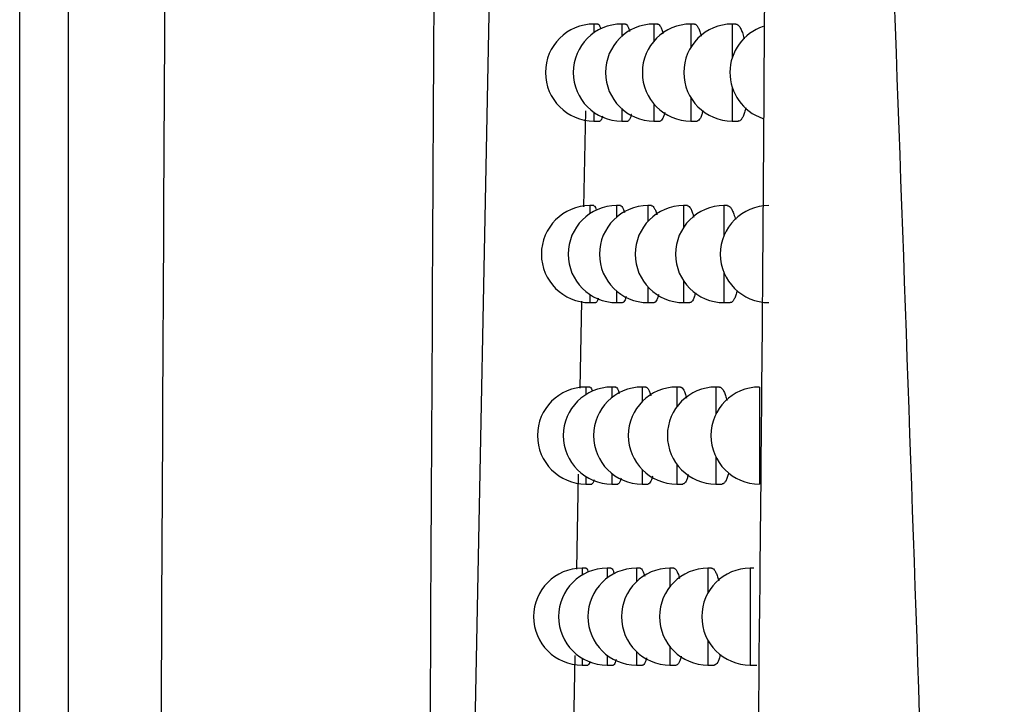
# Model space of a CAD drawing. Header units: millimetres. Extents: x -0.387 to 0.594, y -0.166 to 0.447.
# Tile 23 of 109: x -0.008 to 0.002, y 0.072 to 0.079. Entities that reach past the tile are written whole.
import ezdxf

# ---------------------------------------------------------------- set-up
doc = ezdxf.new("R2010")
doc.units = ezdxf.units.MM
doc.layers.add('FORMAT', color=7, linetype='Continuous')

msp = doc.modelspace()

# ---------------------------------------------------------------- linework, layer by layer
at = {"layer": 'FORMAT', "color": 7, "linetype": 'Continuous', "lineweight": 25}
for p, q in [((-0.007829, 0.069219), (-0.007829, 0.223369)), ((-0.007329, 0.223369), (-0.007329, 0.069219)), ((-0.003217, 0.067688), (-0.002811, 0.088313)), ((-0.001867, 0.079179), (-0.001907, 0.079179)), ((-0.001907, 0.079179), (-0.001907, 0.079089)), ((-0.001582, 0.079179), (-0.001621, 0.079179)), ((-0.001621, 0.079179), (-0.001621, 0.079052)), ((-0.00125, 0.079179), (-0.001288, 0.079179)), ((-0.001288, 0.079179), (-0.001288, 0.079004)), ((-0.000871, 0.079179), (-0.000908, 0.079179)), ((-0.000908, 0.079179), (-0.000908, 0.078938)), ((-0.000444, 0.079179), (-0.000481, 0.079179)), ((-0.000481, 0.079179), (-0.000481, 0.078833)), ((-0.000481, 0.078525), (-0.000481, 0.078179)), ((-0.000908, 0.07842), (-0.000908, 0.078179)), ((-0.001621, 0.078306), (-0.001621, 0.078179)), ((-0.001288, 0.078354), (-0.001288, 0.078179)), ((-0.001995, 0.078284), (-0.002016, 0.077294)), ((-0.001907, 0.078269), (-0.001907, 0.078179)), ((-0.001907, 0.078179), (-0.001846, 0.078179)), ((-0.001621, 0.078179), (-0.001559, 0.078179)), ((-0.001288, 0.078179), (-0.001225, 0.078179)), ((-0.000908, 0.078179), (-0.000844, 0.078179)), ((-0.000481, 0.078179), (-0.000416, 0.078179)), ((-0.001909, 0.077306), (-0.001949, 0.077306)), ((-0.001949, 0.077306), (-0.001949, 0.077223)), ((-0.001633, 0.077306), (-0.001673, 0.077306)), ((-0.001673, 0.077306), (-0.001673, 0.077188)), ((-0.001312, 0.077306), (-0.00135, 0.077306)), ((-0.00135, 0.077306), (-0.00135, 0.077144)), ((-0.000944, 0.077306), (-0.000982, 0.077306)), ((-0.000982, 0.077306), (-0.000982, 0.077085)), ((-0.000529, 0.077306), (-0.000566, 0.077306)), ((-0.000566, 0.077306), (-0.000566, 0.076997)), ((-0.000566, 0.076615), (-0.000566, 0.076306)), ((-0.00135, 0.076468), (-0.00135, 0.076306)), ((-0.000982, 0.076527), (-0.000982, 0.076306)), ((-0.001949, 0.076389), (-0.001949, 0.076306)), ((-0.001673, 0.076424), (-0.001673, 0.076306)), ((-0.002035, 0.076322), (-0.002053, 0.075424)), ((-0.001949, 0.076306), (-0.001889, 0.076306)), ((-0.001673, 0.076306), (-0.001611, 0.076306)), ((-0.00135, 0.076306), (-0.001287, 0.076306)), ((-0.000982, 0.076306), (-0.000917, 0.076306)), ((-0.000566, 0.076306), (-0.000501, 0.076306)), ((-0.00195, 0.075435), (-0.00199, 0.075435)), ((-0.00199, 0.075435), (-0.00199, 0.075358)), ((-0.001683, 0.075435), (-0.001723, 0.075435)), ((-0.001723, 0.075435), (-0.001723, 0.075326)), ((-0.001372, 0.075435), (-0.001411, 0.075435)), ((-0.001411, 0.075435), (-0.001411, 0.075285)), ((-0.001015, 0.075435), (-0.001053, 0.075435)), ((-0.001053, 0.075435), (-0.001053, 0.075231)), ((-0.000613, 0.075435), (-0.00065, 0.075435)), ((-0.00065, 0.075435), (-0.00065, 0.075155)), ((-0.000201, 0.075435), (-0.000201, 0.074435)), ((-0.001053, 0.07464), (-0.001053, 0.074435)), ((-0.00065, 0.074715), (-0.00065, 0.074435)), ((-0.00207, 0.074536), (-0.002088, 0.073557)), ((-0.001723, 0.074545), (-0.001723, 0.074435)), ((-0.001411, 0.074586), (-0.001411, 0.074435)), ((-0.00199, 0.074513), (-0.00199, 0.074435)), ((-0.00199, 0.074435), (-0.00193, 0.074435)), ((-0.001723, 0.074435), (-0.001661, 0.074435)), ((-0.001411, 0.074435), (-0.001347, 0.074435)), ((-0.001053, 0.074435), (-0.000989, 0.074435)), ((-0.00065, 0.074435), (-0.000585, 0.074435)), ((-0.001989, 0.073567), (-0.00203, 0.073567)), ((-0.00203, 0.073567), (-0.00203, 0.073495)), ((-0.001732, 0.073567), (-0.001772, 0.073567)), ((-0.001772, 0.073567), (-0.001772, 0.073465)), ((-0.001431, 0.073567), (-0.001469, 0.073567)), ((-0.001469, 0.073567), (-0.001469, 0.073427)), ((-0.001085, 0.073567), (-0.001123, 0.073567)), ((-0.001123, 0.073567), (-0.001123, 0.073378)), ((-0.000694, 0.073567), (-0.000731, 0.073567)), ((-0.000731, 0.073567), (-0.000731, 0.073311)), ((-0.000258, 0.073567), (-0.000295, 0.073567)), ((-0.000295, 0.073567), (-0.000295, 0.072567)), ((-0.000731, 0.072823), (-0.000731, 0.072567)), ((-0.001469, 0.072707), (-0.001469, 0.072567)), ((-0.001123, 0.072756), (-0.001123, 0.072567)), ((-0.002105, 0.072665), (-0.002124, 0.071692)), ((-0.00203, 0.072639), (-0.00203, 0.072567)), ((-0.001772, 0.072669), (-0.001772, 0.072567)), ((-0.00203, 0.072567), (-0.00197, 0.072567)), ((-0.001772, 0.072567), (-0.00171, 0.072567)), ((-0.001469, 0.072567), (-0.001406, 0.072567)), ((-0.001123, 0.072567), (-0.001058, 0.072567)), ((-0.000731, 0.072567), (-0.000666, 0.072567)), ((-0.000295, 0.072567), (-0.000229, 0.072567))]:
    msp.add_line(p, q, dxfattribs=at)
for centre, start, end in [((-0.001907, 0.078679), 90, 270), ((-0.001621, 0.078679), 90, 270), ((-0.001288, 0.078679), 90, 270), ((-0.000908, 0.078679), 90, 270), ((-0.000481, 0.078679), 90, 270), ((-5e-06, 0.078679), 108.33925, 251.074099), ((-0.001949, 0.076806), 90, 270), ((-0.001673, 0.076806), 90, 270), ((-0.00135, 0.076806), 90, 270), ((-0.000982, 0.076806), 90, 270), ((-0.000566, 0.076806), 90, 270), ((-0.000104, 0.076806), 90, 270), ((-0.00199, 0.074935), 90, 270), ((-0.001723, 0.074935), 90, 270), ((-0.001411, 0.074935), 90, 270), ((-0.001053, 0.074935), 90, 270), ((-0.00065, 0.074935), 90, 270), ((-0.000201, 0.074935), 90, 270), ((-0.00203, 0.073067), 90, 270), ((-0.001772, 0.073067), 90, 270), ((-0.001469, 0.073067), 90, 270), ((-0.001123, 0.073067), 90, 270), ((-0.000731, 0.073067), 90, 270), ((-0.000295, 0.073067), 90, 270)]:
    msp.add_arc(centre, 0.0005, start, end, dxfattribs=at)
for points, knots in [([(-0.003616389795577, 0.0679497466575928), (-0.0035993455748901, 0.0711026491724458), (-0.0035648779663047, 0.0774785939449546), (-0.0035165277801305, 0.0871488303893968), (-0.003470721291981, 0.0969424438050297), (-0.0034281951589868, 0.1067916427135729), (-0.0033885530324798, 0.1166829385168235), (-0.0033512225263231, 0.1266097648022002), (-0.0033162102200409, 0.1365706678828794), (-0.0032844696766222, 0.146570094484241), (-0.0032503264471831, 0.1588667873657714), (-0.0032117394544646, 0.173481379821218), (-0.0031759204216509, 0.1904400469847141), (-0.0031490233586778, 0.2074602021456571), (-0.0031389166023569, 0.2188258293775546), (-0.0031338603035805, 0.2245119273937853)], [0, 0, 0, 0, 0.0622011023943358, 0.1257859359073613, 0.1893965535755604, 0.253084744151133, 0.3167987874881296, 0.3803835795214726, 0.4439938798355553, 0.5076814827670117, 0.5713950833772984, 0.6782397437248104, 0.785205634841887, 0.8925407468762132, 1, 1, 1, 1]), ([(-0.0063799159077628, 0.0698429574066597), (-0.0063637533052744, 0.0729596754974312), (-0.0063308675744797, 0.0793012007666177), (-0.0062854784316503, 0.0889384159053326), (-0.0062427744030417, 0.0987374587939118), (-0.00620359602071, 0.1085922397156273), (-0.0061679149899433, 0.1184891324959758), (-0.00613577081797, 0.1284215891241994), (-0.0061071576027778, 0.1383880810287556), (-0.0060820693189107, 0.1483928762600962), (-0.0060563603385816, 0.1603769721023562), (-0.0060328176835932, 0.1743566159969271), (-0.006015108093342, 0.1903518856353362), (-0.0060057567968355, 0.2064005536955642), (-0.0060071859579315, 0.2171164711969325), (-0.00600790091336, 0.2224772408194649)], [0, 0, 0, 0, 0.0630395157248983, 0.1282652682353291, 0.193518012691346, 0.2588520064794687, 0.324213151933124, 0.3894389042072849, 0.4546916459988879, 0.5200256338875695, 0.5853867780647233, 0.6887694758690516, 0.7922597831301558, 0.8960753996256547, 1, 1, 1, 1]), ([(-0.0001281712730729, 0.0860241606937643), (-0.0001294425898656, 0.0851984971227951), (-0.0001357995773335, 0.0810699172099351), (-0.0001948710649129, 0.0716758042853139), (-0.0003780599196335, 0.060522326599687), (-0.0006230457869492, 0.0513926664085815), (-0.0007867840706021, 0.0461877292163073), (-0.0008786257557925, 0.0435928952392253), (-0.0009245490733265, 0.0422954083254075)], [0, 0, 0, 0, 0.0561085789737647, 0.2805607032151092, 0.6399561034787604, 0.8199377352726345, 0.9099640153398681, 1, 1, 1, 1]), ([(0.000969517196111, 0.0854431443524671), (0.0010719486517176, 0.0826439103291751), (0.0012768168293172, 0.0770452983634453), (0.0016440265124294, 0.0664443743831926), (0.0020311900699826, 0.0537381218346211), (0.0022274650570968, 0.0438444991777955), (0.0023246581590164, 0.0389452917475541)], [0, 0, 0, 0, 0.1803464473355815, 0.3607021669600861, 0.6834271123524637, 1, 1, 1, 1]), ([(-0.0018666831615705, 0.0791772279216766), (-0.0018643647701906, 0.0791773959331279), (-0.0018584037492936, 0.0791778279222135), (-0.0018484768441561, 0.0791610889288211), (-0.0018407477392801, 0.0791440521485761), (-0.001837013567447, 0.0791289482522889), (-0.0018368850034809, 0.0791284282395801)], [0, 0, 0, 0, 0.235548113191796, 0.6056385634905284, 0.986422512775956, 1, 1, 1, 1]), ([(-0.0015820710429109, 0.0791771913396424), (-0.0015794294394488, 0.0791773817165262), (-0.0015724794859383, 0.0791778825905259), (-0.0015608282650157, 0.0791621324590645), (-0.0015490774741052, 0.0791374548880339), (-0.0015421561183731, 0.0791123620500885), (-0.0015394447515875, 0.0791025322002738)], [0, 0, 0, 0, 0.1855386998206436, 0.4881449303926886, 0.7994862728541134, 1, 1, 1, 1]), ([(-0.0012502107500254, 0.0791771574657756), (-0.0012472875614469, 0.0791773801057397), (-0.0012393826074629, 0.0791779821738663), (-0.0012260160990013, 0.0791630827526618), (-0.0012109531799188, 0.0791331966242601), (-0.001199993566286, 0.0791035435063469), (-0.0011947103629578, 0.0790812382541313), (-0.0011937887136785, 0.0790773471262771)], [0, 0, 0, 0, 0.1532157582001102, 0.4143295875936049, 0.6829734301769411, 0.9446950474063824, 1, 1, 1, 1]), ([(-0.0008708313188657, 0.079177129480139), (-0.0008676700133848, 0.079177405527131), (-0.0008588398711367, 0.0791781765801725), (-0.0008438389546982, 0.0791635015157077), (-0.0008266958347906, 0.0791342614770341), (-0.0008118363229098, 0.0790969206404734), (-0.0008036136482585, 0.0790652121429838), (-0.0008002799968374, 0.0790523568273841)], [0, 0, 0, 0, 0.1305140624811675, 0.3645512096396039, 0.6053310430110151, 0.8399926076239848, 1, 1, 1, 1]), ([(-0.0004435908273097, 0.0791771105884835), (-0.0004402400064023, 0.0791774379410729), (-0.0004305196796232, 0.079178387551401), (-0.0004139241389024, 0.0791639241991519), (-0.0003946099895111, 0.0791354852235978), (-0.0003762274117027, 0.0790911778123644), (-0.0003639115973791, 0.0790545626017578), (-0.0003584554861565, 0.0790299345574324), (-0.000358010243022, 0.0790279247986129)], [0, 0, 0, 0, 0.1123511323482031, 0.3259170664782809, 0.545630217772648, 0.759830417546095, 0.980401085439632, 1, 1, 1, 1]), ([(-0.0007837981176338, 0.0782865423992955), (-0.0007875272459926, 0.0782718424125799), (-0.0007954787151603, 0.0782404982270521), (-0.0008097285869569, 0.0782069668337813), (-0.0008257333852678, 0.0781857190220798), (-0.0008373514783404, 0.0781769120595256), (-0.000843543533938, 0.0781792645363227), (-0.0008439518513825, 0.0781794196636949)], [0, 0, 0, 0, 0.2225495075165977, 0.4745332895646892, 0.7246745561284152, 0.9818444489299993, 1, 1, 1, 1]), ([(-0.0003419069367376, 0.0783140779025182), (-0.0003434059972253, 0.0783065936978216), (-0.0003488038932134, 0.0782796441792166), (-0.000360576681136, 0.0782437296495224), (-0.0003766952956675, 0.0782075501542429), (-0.0003946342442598, 0.078186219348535), (-0.0004077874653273, 0.0781770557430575), (-0.0004148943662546, 0.0781793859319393), (-0.00041554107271, 0.0781795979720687)], [0, 0, 0, 0, 0.0836489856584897, 0.3012076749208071, 0.5247770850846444, 0.7478032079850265, 0.9770508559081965, 1, 1, 1, 1]), ([(-0.0018189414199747, 0.0782283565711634), (-0.0018208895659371, 0.0782208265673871), (-0.0018259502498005, 0.078201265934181), (-0.001835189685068, 0.078183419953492), (-0.0018425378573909, 0.0781804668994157), (-0.0018462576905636, 0.0781789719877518)], [0, 0, 0, 0, 0.2360899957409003, 0.6132891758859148, 1, 1, 1, 1]), ([(-0.0015211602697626, 0.0782477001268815), (-0.0015215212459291, 0.0782459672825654), (-0.0015252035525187, 0.078228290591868), (-0.0015334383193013, 0.0782060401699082), (-0.001545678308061, 0.0781848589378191), (-0.0015543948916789, 0.0781766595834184), (-0.0015589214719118, 0.0781790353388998), (-0.0015590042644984, 0.0781790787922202)], [0, 0, 0, 0, 0.0347856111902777, 0.354846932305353, 0.6699227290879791, 0.9939627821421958, 1, 1, 1, 1]), ([(-0.0011765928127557, 0.07826729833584), (-0.0011784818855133, 0.0782590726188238), (-0.0011841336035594, 0.0782344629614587), (-0.0011951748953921, 0.0782063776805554), (-0.0012093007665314, 0.0781852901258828), (-0.0012194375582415, 0.0781767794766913), (-0.0012247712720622, 0.0781791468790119), (-0.0012249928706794, 0.0781792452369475)], [0, 0, 0, 0, 0.1413984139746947, 0.4230350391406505, 0.7013777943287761, 0.9875932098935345, 1, 1, 1, 1]), ([(-0.0019086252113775, 0.0773042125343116), (-0.0019063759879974, 0.0773043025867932), (-0.0019006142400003, 0.0773045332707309), (-0.0018913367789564, 0.0772903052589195), (-0.001884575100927, 0.0772698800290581), (-0.0018813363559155, 0.077260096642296)], [0, 0, 0, 0, 0.2501659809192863, 0.6408404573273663, 0.9999999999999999, 0.9999999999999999, 0.9999999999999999, 0.9999999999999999]), ([(-0.0016334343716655, 0.0773041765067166), (-0.0016308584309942, 0.0773043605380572), (-0.0016241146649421, 0.0773048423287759), (-0.0016128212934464, 0.0772889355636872), (-0.0016019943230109, 0.0772658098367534), (-0.0015958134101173, 0.0772428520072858), (-0.0015937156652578, 0.0772350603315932)], [0, 0, 0, 0, 0.1946312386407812, 0.5095410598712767, 0.8335427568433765, 1, 1, 1, 1]), ([(-0.001311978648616, 0.0773041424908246), (-0.0013091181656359, 0.0773043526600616), (-0.0013014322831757, 0.0773049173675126), (-0.0012884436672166, 0.0772899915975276), (-0.0012738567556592, 0.077259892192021), (-0.0012637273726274, 0.0772322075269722), (-0.0012590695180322, 0.0772121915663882), (-0.0012586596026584, 0.0772104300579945)], [0, 0, 0, 0, 0.1593274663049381, 0.4280997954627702, 0.7046244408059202, 0.9740054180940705, 1, 1, 1, 1]), ([(-0.0009440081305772, 0.0773041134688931), (-0.0009409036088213, 0.0773043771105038), (-0.0009323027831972, 0.0773051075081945), (-0.0009177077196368, 0.0772903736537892), (-0.0009010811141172, 0.0772610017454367), (-0.0008872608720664, 0.0772255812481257), (-0.0008798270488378, 0.0771962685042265), (-0.0008771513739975, 0.0771857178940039)], [0, 0, 0, 0, 0.135776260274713, 0.3761571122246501, 0.6234647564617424, 0.8644727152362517, 1, 1, 1, 1]), ([(-0.0005292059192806, 0.0773040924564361), (-0.0005259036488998, 0.0773044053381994), (-0.000516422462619, 0.0773053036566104), (-0.0005002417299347, 0.0772908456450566), (-0.0004815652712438, 0.0772619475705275), (-0.0004635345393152, 0.0772194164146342), (-0.0004529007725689, 0.0771810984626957), (-0.0004475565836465, 0.077161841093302)], [0, 0, 0, 0, 0.1167051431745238, 0.3350734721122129, 0.5597284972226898, 0.7787337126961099, 1, 1, 1, 1]), ([(-0.0015749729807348, 0.0763702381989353), (-0.0015750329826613, 0.0763699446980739), (-0.0015783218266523, 0.0763538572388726), (-0.0015859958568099, 0.0763330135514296), (-0.001597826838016, 0.0763117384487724), (-0.0016062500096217, 0.0763036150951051), (-0.0016106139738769, 0.0763059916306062), (-0.0016106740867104, 0.0763060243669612)], [0, 0, 0, 0, 0.0061369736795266, 0.336381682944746, 0.6612313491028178, 0.9953335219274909, 1, 1, 1, 1]), ([(-0.0012412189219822, 0.0763895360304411), (-0.0012427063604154, 0.0763829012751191), (-0.0012478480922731, 0.0763599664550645), (-0.0012581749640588, 0.0763332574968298), (-0.0012718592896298, 0.0763121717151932), (-0.0012816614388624, 0.0763037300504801), (-0.0012868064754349, 0.0763060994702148), (-0.0012869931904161, 0.0763061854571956)], [0, 0, 0, 0, 0.1180522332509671, 0.4080793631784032, 0.6944400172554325, 0.9889111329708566, 1, 1, 1, 1]), ([(-0.0008602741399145, 0.0764084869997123), (-0.0008634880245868, 0.0763954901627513), (-0.0008708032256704, 0.0763659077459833), (-0.0008841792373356, 0.0763337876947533), (-0.0008997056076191, 0.0763125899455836), (-0.000910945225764, 0.076303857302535), (-0.0009169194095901, 0.07630621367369), (-0.0009172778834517, 0.0763063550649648)], [0, 0, 0, 0, 0.2030280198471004, 0.4621170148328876, 0.7190132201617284, 0.9831397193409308, 1, 1, 1, 1]), ([(-0.0004320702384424, 0.076429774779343), (-0.0004328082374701, 0.0764260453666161), (-0.0004373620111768, 0.0764030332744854), (-0.0004480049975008, 0.076370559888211), (-0.0004636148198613, 0.0763342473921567), (-0.0004810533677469, 0.0763130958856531), (-0.0004937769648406, 0.0763039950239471), (-0.0005006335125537, 0.076306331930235), (-0.0005012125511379, 0.0763065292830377)], [0, 0, 0, 0, 0.0440125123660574, 0.2715762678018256, 0.505443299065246, 0.7384205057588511, 0.9779094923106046, 1, 1, 1, 1]), ([(-0.0018632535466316, 0.0763513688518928), (-0.0018647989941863, 0.0763452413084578), (-0.0018693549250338, 0.0763271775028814), (-0.0018779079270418, 0.0763104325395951), (-0.0018849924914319, 0.0763074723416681), (-0.0018885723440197, 0.076305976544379)], [0, 0, 0, 0, 0.2025233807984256, 0.5970325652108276, 0.9999999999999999, 0.9999999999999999, 0.9999999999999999, 0.9999999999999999]), ([(-0.0019495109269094, 0.0754336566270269), (-0.0019473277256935, 0.0754337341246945), (-0.0019417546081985, 0.0754339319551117), (-0.001933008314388, 0.0754201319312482), (-0.0019266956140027, 0.075400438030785), (-0.0019237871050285, 0.0753913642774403)], [0, 0, 0, 0, 0.2577742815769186, 0.6580274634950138, 1, 1, 1, 1]), ([(-0.0016834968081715, 0.0754336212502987), (-0.0016809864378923, 0.0754337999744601), (-0.0016744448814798, 0.0754342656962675), (-0.0016635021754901, 0.0754181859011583), (-0.0016535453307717, 0.0753966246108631), (-0.0016480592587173, 0.0753757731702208), (-0.001646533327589, 0.0753699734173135)], [0, 0, 0, 0, 0.2043059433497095, 0.5323831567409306, 0.8699340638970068, 1, 1, 1, 1]), ([(-0.0013721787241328, 0.0754335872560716), (-0.0013693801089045, 0.0754337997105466), (-0.0013619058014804, 0.075434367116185), (-0.0013493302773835, 0.0754189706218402), (-0.0013351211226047, 0.0753907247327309), (-0.0013262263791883, 0.0753605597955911), (-0.001321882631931, 0.0753458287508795)], [0, 0, 0, 0, 0.1658301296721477, 0.4428852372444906, 0.727933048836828, 1, 1, 1, 1]), ([(-0.0010153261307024, 0.0754335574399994), (-0.001012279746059, 0.075433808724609), (-0.001003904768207, 0.0754344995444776), (-0.0009897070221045, 0.0754197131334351), (-0.0009735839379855, 0.0753901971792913), (-0.0009607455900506, 0.0753566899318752), (-0.0009540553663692, 0.0753297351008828), (-0.0009519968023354, 0.0753214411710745)], [0, 0, 0, 0, 0.1412084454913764, 0.388203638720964, 0.6423175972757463, 0.8899420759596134, 1, 1, 1, 1]), ([(-0.0006126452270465, 0.0754335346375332), (-0.0006093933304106, 0.0754338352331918), (-0.0006001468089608, 0.075434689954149), (-0.0005843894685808, 0.0754201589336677), (-0.0005662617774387, 0.0753911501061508), (-0.0005494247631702, 0.0753505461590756), (-0.0005397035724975, 0.0753146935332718), (-0.0005351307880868, 0.075297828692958)], [0, 0, 0, 0, 0.1214973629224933, 0.345468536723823, 0.5758889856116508, 0.8005009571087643, 1, 1, 1, 1]), ([(-0.0009347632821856, 0.0745329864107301), (-0.0009374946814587, 0.0745216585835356), (-0.0009442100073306, 0.0744938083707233), (-0.0009567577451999, 0.0744630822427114), (-0.0009718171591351, 0.0744419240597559), (-0.0009826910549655, 0.0744332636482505), (-0.0009884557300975, 0.0744356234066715), (-0.0009887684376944, 0.074435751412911)], [0, 0, 0, 0, 0.1826905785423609, 0.4491568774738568, 0.7130764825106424, 0.984435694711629, 1, 1, 1, 1]), ([(-0.0005191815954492, 0.0745515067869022), (-0.0005194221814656, 0.0745502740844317), (-0.0005233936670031, 0.074529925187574), (-0.0005332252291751, 0.0744998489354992), (-0.0005483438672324, 0.0744634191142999), (-0.0005652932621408, 0.074442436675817), (-0.0005776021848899, 0.0744333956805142), (-0.0005842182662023, 0.0744357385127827), (-0.0005847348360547, 0.0744359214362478)], [0, 0, 0, 0, 0.0151552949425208, 0.2501767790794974, 0.4917240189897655, 0.7320363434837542, 0.9790779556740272, 1, 1, 1, 1]), ([(-0.0019064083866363, 0.074476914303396), (-0.0019075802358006, 0.0744721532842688), (-0.0019116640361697, 0.0744555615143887), (-0.0019195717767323, 0.074439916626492), (-0.0019264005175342, 0.074436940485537), (-0.0019298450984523, 0.0744354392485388)], [0, 0, 0, 0, 0.1662729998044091, 0.5794480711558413, 1, 1, 1, 1]), ([(-0.001627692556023, 0.0744954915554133), (-0.0016308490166, 0.0744840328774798), (-0.0016374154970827, 0.0744601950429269), (-0.001648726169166, 0.0744415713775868), (-0.0016568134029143, 0.0744330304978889), (-0.001661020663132, 0.0744354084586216), (-0.0016610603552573, 0.0744354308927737)], [0, 0, 0, 0, 0.3123003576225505, 0.6496878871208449, 0.9966950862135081, 1, 1, 1, 1]), ([(-0.0013041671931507, 0.0745143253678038), (-0.0013052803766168, 0.0745092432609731), (-0.001309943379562, 0.0744879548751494), (-0.0013195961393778, 0.0744626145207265), (-0.0013328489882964, 0.0744415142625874), (-0.0013423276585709, 0.0744331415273), (-0.001347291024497, 0.0744355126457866), (-0.0013474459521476, 0.0744355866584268)], [0, 0, 0, 0, 0.0936877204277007, 0.3924475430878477, 0.6871623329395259, 0.9902350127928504, 1, 1, 1, 1]), ([(-0.0019893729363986, 0.0735655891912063), (-0.0019872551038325, 0.0735656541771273), (-0.0019818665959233, 0.0735658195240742), (-0.0019736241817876, 0.0735524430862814), (-0.0019677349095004, 0.0735334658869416), (-0.0019651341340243, 0.0735250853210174)], [0, 0, 0, 0, 0.2655526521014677, 0.6756589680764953, 1, 1, 1, 1]), ([(-0.0017322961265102, 0.0735655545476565), (-0.0017298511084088, 0.0735657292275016), (-0.0017235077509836, 0.0735661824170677), (-0.0017129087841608, 0.0735499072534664), (-0.0017037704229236, 0.0735299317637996), (-0.0016989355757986, 0.073511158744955), (-0.0016979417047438, 0.073507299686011)], [0, 0, 0, 0, 0.2146233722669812, 0.5568190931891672, 0.9088979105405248, 1, 1, 1, 1]), ([(-0.0014308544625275, 0.0735655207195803), (-0.0014281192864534, 0.0735657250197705), (-0.0014208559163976, 0.0735662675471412), (-0.00140864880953, 0.073550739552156), (-0.0013954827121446, 0.0735240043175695), (-0.0013874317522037, 0.0734959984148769), (-0.0013837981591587, 0.0734833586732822)], [0, 0, 0, 0, 0.1736129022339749, 0.4610360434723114, 0.7567525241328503, 0.9999999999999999, 0.9999999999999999, 0.9999999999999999, 0.9999999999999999]), ([(-0.0010848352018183, 0.0735654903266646), (-0.0010818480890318, 0.0735657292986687), (-0.0010736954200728, 0.0735663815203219), (-0.001059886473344, 0.0735515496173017), (-0.0010442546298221, 0.0735218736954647), (-0.0010323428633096, 0.0734902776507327), (-0.0010263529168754, 0.0734656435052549), (-0.0010248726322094, 0.0734595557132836)], [0, 0, 0, 0, 0.1468206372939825, 0.400714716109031, 0.6619278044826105, 0.9164528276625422, 0.9999999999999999, 0.9999999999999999, 0.9999999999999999, 0.9999999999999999]), ([(-0.0006939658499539, 0.0735654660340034), (-0.0006907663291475, 0.0735657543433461), (-0.0006817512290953, 0.0735665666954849), (-0.0006664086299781, 0.073551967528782), (-0.0006488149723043, 0.0735228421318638), (-0.0006331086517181, 0.0734841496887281), (-0.000624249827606, 0.0734507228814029), (-0.0006204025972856, 0.0734362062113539)], [0, 0, 0, 0, 0.1264283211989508, 0.3562295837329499, 0.5926493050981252, 0.8230948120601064, 1, 1, 1, 1]), ([(-0.001948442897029, 0.0726050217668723), (-0.0019492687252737, 0.0726015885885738), (-0.001952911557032, 0.0725864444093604), (-0.0019602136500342, 0.0725719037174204), (-0.0019667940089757, 0.0725689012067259), (-0.0019701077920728, 0.0725673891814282)], [0, 0, 0, 0, 0.1270398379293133, 0.5603886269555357, 0.9999999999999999, 0.9999999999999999, 0.9999999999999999, 0.9999999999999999]), ([(-0.0016791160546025, 0.0726233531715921), (-0.0016817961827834, 0.0726133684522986), (-0.0016877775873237, 0.0725910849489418), (-0.0016983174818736, 0.0725735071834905), (-0.0017061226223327, 0.0725649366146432), (-0.0017101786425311, 0.0725673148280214), (-0.0017102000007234, 0.0725673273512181)], [0, 0, 0, 0, 0.2852755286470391, 0.6366666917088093, 0.998086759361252, 1, 1, 1, 1]), ([(-0.0013654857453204, 0.0726416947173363), (-0.0013662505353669, 0.0726381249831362), (-0.0013704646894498, 0.0726184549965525), (-0.0013794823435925, 0.0725944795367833), (-0.0013923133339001, 0.0725733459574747), (-0.0014014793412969, 0.0725650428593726), (-0.0014062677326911, 0.0725674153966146), (-0.0014063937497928, 0.0725674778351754)], [0, 0, 0, 0, 0.0682565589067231, 0.3761080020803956, 0.6795293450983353, 0.9915661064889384, 1, 1, 1, 1]), ([(-0.0010073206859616, 0.0726600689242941), (-0.0010096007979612, 0.0726503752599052), (-0.0010157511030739, 0.0726242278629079), (-0.0010275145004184, 0.0725948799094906), (-0.001042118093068, 0.0725737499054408), (-0.0010526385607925, 0.0725651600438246), (-0.0010582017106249, 0.0725675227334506), (-0.0010584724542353, 0.0725676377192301)], [0, 0, 0, 0, 0.1615016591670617, 0.4356296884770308, 0.7068530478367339, 0.9857333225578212, 1, 1, 1, 1]), ([(-0.000603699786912, 0.0726781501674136), (-0.0006077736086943, 0.0726623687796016), (-0.0006161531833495, 0.0726299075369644), (-0.0006310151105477, 0.0725954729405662), (-0.0006473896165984, 0.0725741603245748), (-0.000659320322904, 0.0725652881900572), (-0.0006657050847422, 0.0725676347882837), (-0.0006661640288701, 0.0725678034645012)], [0, 0, 0, 0, 0.2341679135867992, 0.4816674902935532, 0.7275939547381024, 0.9804191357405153, 0.9999999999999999, 0.9999999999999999, 0.9999999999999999, 0.9999999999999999])]:
    msp.add_open_spline(points, degree=3, knots=knots, dxfattribs=at)

doc.saveas('drawing.dxf')
